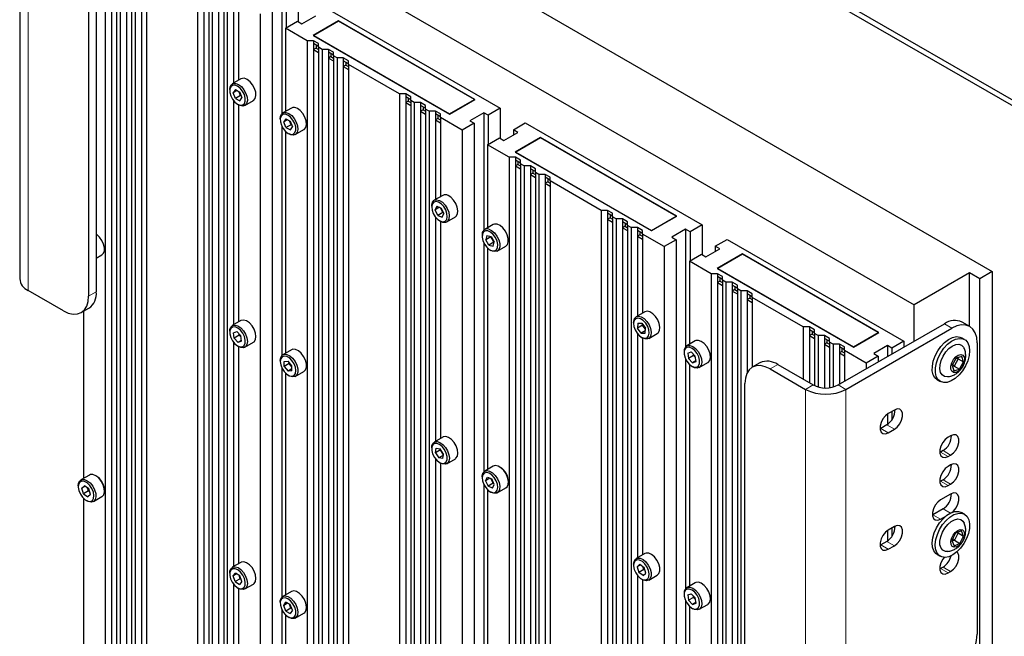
# Paper-space layout 'Blatt4' of a CAD drawing. Header units: millimetres. Extents: x 5 to 418, y 2 to 292.
# Tile 71 of 78: x 235 to 291, y 194 to 229. Entities that reach past the tile are written whole.
import ezdxf

# ---------------------------------------------------------------- set-up
doc = ezdxf.new("R2010")
doc.units = ezdxf.units.MM

psp = doc.layouts.new('Blatt4')

# ---------------------------------------------------------------- linework, layer by layer
at = {"color": 7, "linetype": 'Continuous', "lineweight": 25}
for p, q in [((239.78, 253.52), (293.803, 222.333)), ((240.063, 253.683), (294.086, 222.497)), ((243.74, 241.297), (289.844, 214.682)), ((240.487, 238.766), (285.459, 212.804)), ((240.147, 234.145), (240.147, 149.127)), ((235.352, 233.867), (235.352, 214.27)), ((240.502, 233.655), (240.502, 148.922)), ((240.784, 233.777), (240.784, 148.759)), ((240.982, 233.663), (240.982, 148.645)), ((241.336, 233.174), (241.336, 148.441)), ((241.619, 233.296), (241.619, 148.278)), ((241.816, 233.182), (241.816, 148.164)), ((242.453, 232.814), (242.453, 147.796)), ((242.17, 232.692), (242.17, 147.959)), ((245.31, 231.165), (245.31, 146.147)), ((245.664, 230.675), (245.664, 145.942)), ((245.947, 230.797), (245.947, 145.779)), ((246.144, 230.683), (246.144, 145.665)), ((246.499, 230.193), (246.499, 145.461)), ((246.781, 230.315), (246.781, 145.297)), ((246.979, 230.202), (246.979, 145.183)), ((250.033, 230.112), (250.033, 223.516)), ((250.953, 230.357), (250.953, 228.683)), ((239.215, 229.622), (239.215, 213.291)), ((239.639, 229.867), (239.639, 213.536)), ((247.333, 229.712), (247.333, 225.237)), ((247.616, 229.834), (247.616, 225.401)), ((249.503, 229.52), (249.503, 143.726)), ((250.281, 229.969), (250.281, 228.336)), ((252.367, 229.54), (262.266, 223.825)), ((248.831, 229.132), (248.831, 144.114)), ((251.165, 228.561), (251.943, 229.01)), ((250.246, 228.316), (250.917, 228.703)), ((250.917, 228.703), (251.165, 228.561)), ((253.215, 228.724), (251.801, 227.907)), ((253.215, 228.708), (251.829, 227.907)), ((260.852, 224.315), (253.215, 228.724)), ((253.215, 228.724), (253.215, 228.708)), ((260.824, 224.315), (253.215, 228.708)), ((251.461, 227.614), (250.246, 228.316)), ((250.246, 228.316), (250.246, 223.653)), ((251.801, 227.907), (259.438, 223.499)), ((251.829, 227.907), (259.438, 223.515)), ((251.829, 227.907), (251.829, 227.891)), ((251.815, 227.614), (251.461, 227.614)), ((251.461, 227.614), (251.461, 142.596)), ((252.098, 227.451), (251.815, 227.614)), ((251.815, 227.614), (251.815, 227.451)), ((252.098, 227.287), (251.815, 227.451)), ((251.815, 227.451), (251.815, 227.124)), ((251.957, 227.369), (251.957, 227.206)), ((252.098, 227.246), (252.098, 227.451)), ((251.957, 227.206), (251.815, 227.124)), ((251.815, 227.124), (251.815, 142.391)), ((251.815, 227.124), (252.098, 226.961)), ((251.957, 227.206), (252.098, 227.124)), ((252.296, 227.132), (252.098, 227.246)), ((252.098, 227.246), (252.098, 142.228)), ((252.65, 227.132), (252.296, 227.132)), ((252.296, 227.132), (252.296, 142.114)), ((252.933, 226.969), (252.65, 227.132)), ((252.65, 227.132), (252.65, 226.969)), ((252.933, 226.806), (252.65, 226.969)), ((252.65, 226.969), (252.65, 226.642)), ((252.791, 226.887), (252.791, 226.724)), ((252.933, 226.764), (252.933, 226.969)), ((253.13, 226.651), (252.933, 226.764)), ((252.933, 226.764), (252.933, 141.746)), ((252.791, 226.724), (252.65, 226.642)), ((252.65, 226.642), (252.65, 141.91)), ((252.65, 226.642), (252.933, 226.479)), ((252.791, 226.724), (252.933, 226.642)), ((253.484, 226.651), (253.13, 226.651)), ((253.13, 226.651), (253.13, 141.632)), ((253.767, 226.487), (253.484, 226.651)), ((253.484, 226.651), (253.484, 226.487)), ((253.767, 226.324), (253.484, 226.487)), ((253.484, 226.487), (253.484, 226.161)), ((253.626, 226.242), (253.484, 226.161)), ((253.626, 226.406), (253.626, 226.242)), ((253.626, 226.242), (253.767, 226.161)), ((253.767, 226.283), (253.767, 226.487)), ((256.624, 224.634), (253.767, 226.283)), ((253.767, 226.283), (253.767, 141.265)), ((253.484, 226.161), (253.484, 141.428)), ((253.484, 226.161), (253.767, 225.997)), ((247.746, 225.476), (247.265, 225.198)), ((247.12, 224.878), (247.12, 224.812)), ((247.436, 224.875), (247.314, 224.701)), ((247.526, 224.823), (247.314, 224.701)), ((247.436, 224.385), (247.314, 224.701)), ((247.436, 224.875), (247.681, 224.734)), ((247.719, 224.548), (247.436, 224.385)), ((247.719, 224.548), (247.637, 224.759)), ((247.681, 224.734), (247.804, 224.418)), ((247.719, 224.548), (247.743, 224.573)), ((247.763, 224.523), (247.719, 224.548)), ((256.978, 224.634), (256.624, 224.634)), ((256.624, 224.634), (256.624, 139.615)), ((257.261, 224.47), (256.978, 224.634)), ((256.978, 224.634), (256.978, 224.47)), ((247.333, 224.256), (247.333, 211.683)), ((247.436, 224.385), (247.681, 224.244)), ((247.558, 224.053), (247.615, 224.021)), ((247.616, 224.02), (247.616, 211.846)), ((247.681, 224.244), (247.804, 224.418)), ((247.965, 223.986), (248.446, 224.263)), ((257.261, 224.307), (256.978, 224.47)), ((256.978, 224.47), (256.978, 224.144)), ((257.119, 224.225), (256.978, 224.144)), ((256.978, 224.144), (256.978, 139.411)), ((256.978, 224.144), (257.261, 223.98)), ((257.119, 224.389), (257.119, 224.225)), ((257.119, 224.225), (257.261, 224.144)), ((257.261, 224.266), (257.261, 224.47)), ((257.458, 224.152), (257.261, 224.266)), ((257.261, 224.266), (257.261, 139.248)), ((257.812, 224.152), (257.458, 224.152)), ((257.458, 224.152), (257.458, 139.134)), ((258.095, 223.989), (257.812, 224.152)), ((257.812, 224.152), (257.812, 223.989)), ((258.095, 223.825), (257.812, 223.989)), ((257.812, 223.989), (257.812, 223.662)), ((258.095, 223.784), (258.095, 223.989)), ((259.438, 223.515), (260.824, 224.315)), ((259.438, 223.499), (260.852, 224.315)), ((260.824, 224.315), (260.824, 224.299)), ((250.574, 223.843), (250.094, 223.565)), ((257.954, 223.744), (257.812, 223.662)), ((257.812, 223.662), (257.812, 138.929)), ((257.812, 223.662), (258.095, 223.499)), ((257.954, 223.907), (257.954, 223.744)), ((257.954, 223.744), (258.095, 223.662)), ((258.292, 223.67), (258.095, 223.784)), ((258.095, 223.784), (258.095, 138.766)), ((258.647, 223.67), (258.292, 223.67)), ((258.292, 223.67), (258.292, 138.652)), ((258.929, 223.507), (258.647, 223.67)), ((258.647, 223.67), (258.647, 223.507)), ((258.929, 223.344), (258.647, 223.507)), ((258.647, 223.507), (258.647, 223.18)), ((258.788, 223.425), (258.788, 223.262)), ((258.929, 223.303), (258.929, 223.507)), ((259.438, 223.515), (259.438, 223.499)), ((261.347, 223.58), (260.569, 223.131)), ((261.595, 223.438), (261.347, 223.58)), ((261.347, 223.58), (261.347, 216.985)), ((262.266, 223.825), (261.595, 223.438)), ((261.595, 223.438), (261.595, 221.805)), ((262.266, 223.825), (262.266, 222.152)), ((249.949, 223.245), (249.949, 223.18)), ((250.258, 223.242), (250.142, 223.059)), ((250.361, 223.186), (250.142, 223.059)), ((250.271, 222.744), (250.142, 223.059)), ((250.258, 223.242), (250.503, 223.109)), ((250.554, 222.908), (250.271, 222.744)), ((250.554, 222.908), (250.463, 223.131)), ((250.503, 223.109), (250.632, 222.794)), ((250.554, 222.908), (250.576, 222.931)), ((250.594, 222.886), (250.554, 222.908)), ((258.788, 223.262), (258.647, 223.18)), ((258.647, 223.18), (258.647, 218.706)), ((258.647, 223.18), (258.929, 223.017)), ((258.788, 223.262), (258.929, 223.18)), ((258.929, 223.303), (258.929, 218.869)), ((260.145, 222.601), (258.929, 223.303)), ((260.817, 222.989), (260.145, 222.601)), ((260.569, 223.131), (260.817, 222.989)), ((260.817, 222.989), (260.817, 137.195)), ((263.009, 222.621), (263.681, 223.009)), ((263.681, 223.009), (273.58, 217.294)), ((250.033, 222.831), (250.033, 209.961)), ((250.246, 222.529), (250.246, 210.099)), ((250.271, 222.744), (250.516, 222.612)), ((250.387, 222.42), (250.443, 222.388)), ((250.516, 222.612), (250.632, 222.794)), ((250.794, 222.353), (251.274, 222.631)), ((260.145, 222.601), (260.145, 137.583)), ((262.479, 222.029), (263.256, 222.478)), ((263.256, 222.478), (263.009, 222.621)), ((263.009, 222.621), (263.009, 222.335)), ((261.559, 221.784), (262.231, 222.172)), ((262.775, 221.083), (261.559, 221.784)), ((261.559, 221.784), (261.559, 217.122)), ((262.231, 222.172), (262.479, 222.029)), ((264.529, 222.193), (263.115, 221.376)), ((264.529, 222.176), (263.143, 221.376)), ((272.166, 217.784), (264.529, 222.193)), ((264.529, 222.193), (264.529, 222.176)), ((272.138, 217.784), (264.529, 222.176)), ((263.115, 221.376), (270.752, 216.968)), ((263.143, 221.376), (270.752, 216.984)), ((263.143, 221.376), (263.143, 221.36)), ((263.129, 221.083), (262.775, 221.083)), ((262.775, 221.083), (262.775, 136.064)), ((263.412, 220.919), (263.129, 221.083)), ((263.129, 221.083), (263.129, 220.919)), ((263.412, 220.756), (263.129, 220.919)), ((263.129, 220.919), (263.129, 220.593)), ((263.27, 220.674), (263.129, 220.593)), ((263.27, 220.838), (263.27, 220.674)), ((263.27, 220.674), (263.412, 220.593)), ((263.412, 220.715), (263.412, 220.919)), ((263.609, 220.601), (263.412, 220.715)), ((263.412, 220.715), (263.412, 135.697)), ((263.129, 220.593), (263.129, 135.86)), ((263.129, 220.593), (263.412, 220.429)), ((263.963, 220.601), (263.609, 220.601)), ((263.609, 220.601), (263.609, 135.583)), ((264.246, 220.438), (263.963, 220.601)), ((263.963, 220.601), (263.963, 220.438)), ((264.246, 220.274), (263.963, 220.438)), ((263.963, 220.438), (263.963, 220.111)), ((264.105, 220.193), (263.963, 220.111)), ((263.963, 220.111), (263.963, 135.378)), ((263.963, 220.111), (264.246, 219.948)), ((264.105, 220.356), (264.105, 220.193)), ((264.105, 220.193), (264.246, 220.111)), ((264.246, 220.233), (264.246, 220.438)), ((264.444, 220.119), (264.246, 220.233)), ((264.246, 220.233), (264.246, 135.215)), ((264.798, 220.119), (264.444, 220.119)), ((264.444, 220.119), (264.444, 135.101)), ((265.081, 219.956), (264.798, 220.119)), ((264.798, 220.119), (264.798, 219.956)), ((265.081, 219.793), (264.798, 219.956)), ((264.798, 219.956), (264.798, 219.629)), ((264.939, 219.711), (264.798, 219.629)), ((264.798, 219.629), (264.798, 134.897)), ((264.798, 219.629), (265.081, 219.466)), ((264.939, 219.874), (264.939, 219.711)), ((264.939, 219.711), (265.081, 219.629)), ((265.081, 219.752), (265.081, 219.956)), ((267.937, 218.102), (265.081, 219.752)), ((265.081, 219.752), (265.081, 134.733)), ((259.06, 218.945), (258.579, 218.667)), ((258.434, 218.347), (258.434, 218.281)), ((258.725, 218.339), (258.629, 218.135)), ((258.872, 218.275), (258.629, 218.135)), ((258.776, 217.823), (258.629, 218.135)), ((258.725, 218.339), (258.968, 218.233)), ((259.059, 217.987), (258.776, 217.823)), ((259.059, 217.987), (258.936, 218.247)), ((258.968, 218.233), (259.115, 217.922)), ((259.019, 217.717), (259.115, 217.922)), ((259.059, 217.987), (259.075, 218.007)), ((259.091, 217.973), (259.059, 217.987)), ((268.292, 218.102), (267.937, 218.102)), ((267.937, 218.102), (267.937, 133.084)), ((268.574, 217.939), (268.292, 218.102)), ((268.292, 218.102), (268.292, 217.939)), ((268.574, 217.776), (268.292, 217.939)), ((268.292, 217.939), (268.292, 217.612)), ((268.574, 217.735), (268.574, 217.939)), ((258.647, 217.724), (258.647, 205.152)), ((258.776, 217.823), (259.019, 217.717)), ((258.872, 217.522), (258.929, 217.489)), ((258.929, 217.489), (258.929, 205.315)), ((259.279, 217.455), (259.76, 217.732)), ((268.433, 217.694), (268.292, 217.612)), ((268.292, 217.612), (268.292, 132.88)), ((268.292, 217.612), (268.574, 217.449)), ((268.433, 217.857), (268.433, 217.694)), ((268.433, 217.694), (268.574, 217.612)), ((268.772, 217.621), (268.574, 217.735)), ((268.574, 217.735), (268.574, 132.716)), ((269.126, 217.621), (268.772, 217.621)), ((268.772, 217.621), (268.772, 132.602)), ((269.409, 217.457), (269.126, 217.621)), ((269.126, 217.621), (269.126, 217.457)), ((269.409, 217.294), (269.126, 217.457)), ((269.126, 217.457), (269.126, 217.131)), ((269.267, 217.376), (269.267, 217.212)), ((269.409, 217.253), (269.409, 217.457)), ((270.752, 216.984), (272.138, 217.784)), ((270.752, 216.968), (272.166, 217.784)), ((272.138, 217.784), (272.138, 217.768)), ((261.888, 217.312), (261.407, 217.034)), ((269.267, 217.212), (269.126, 217.131)), ((269.126, 217.131), (269.126, 132.398)), ((269.126, 217.131), (269.409, 216.967)), ((269.267, 217.212), (269.409, 217.131)), ((269.606, 217.139), (269.409, 217.253)), ((269.409, 217.253), (269.409, 132.235)), ((269.96, 217.139), (269.606, 217.139)), ((269.606, 217.139), (269.606, 132.121)), ((270.243, 216.976), (269.96, 217.139)), ((269.96, 217.139), (269.96, 216.976)), ((270.243, 216.812), (269.96, 216.976)), ((269.96, 216.976), (269.96, 216.649)), ((270.102, 216.894), (270.102, 216.731)), ((270.243, 216.771), (270.243, 216.976)), ((270.752, 216.984), (270.752, 216.968)), ((272.661, 217.049), (271.883, 216.6)), ((272.908, 216.906), (272.661, 217.049)), ((272.661, 217.049), (272.661, 210.453)), ((273.58, 217.294), (272.908, 216.906)), ((272.908, 216.906), (272.908, 215.274)), ((273.58, 217.294), (273.58, 215.62)), ((261.262, 216.714), (261.262, 216.648)), ((261.347, 216.3), (261.347, 203.43)), ((261.527, 216.695), (261.464, 216.457)), ((261.747, 216.621), (261.464, 216.457)), ((261.638, 216.158), (261.464, 216.457)), ((261.527, 216.695), (261.763, 216.633)), ((261.921, 216.321), (261.638, 216.158)), ((261.747, 216.621), (261.751, 216.636)), ((261.747, 216.621), (261.77, 216.621)), ((261.921, 216.321), (261.747, 216.621)), ((261.763, 216.633), (261.937, 216.333)), ((261.875, 216.096), (261.937, 216.333)), ((261.921, 216.321), (261.933, 216.34)), ((261.933, 216.318), (261.921, 216.321)), ((270.102, 216.731), (269.96, 216.649)), ((269.96, 216.649), (269.96, 212.175)), ((269.96, 216.649), (270.243, 216.486)), ((270.102, 216.731), (270.243, 216.649)), ((270.243, 216.771), (270.243, 212.338)), ((271.459, 216.07), (270.243, 216.771)), ((272.131, 216.457), (271.459, 216.07)), ((271.883, 216.6), (272.131, 216.457)), ((272.131, 216.457), (272.131, 130.663)), ((274.323, 216.09), (274.994, 216.478)), ((274.994, 216.478), (284.894, 210.763)), ((261.559, 215.998), (261.559, 203.567)), ((261.638, 216.158), (261.875, 216.096)), ((261.701, 215.889), (261.757, 215.856)), ((262.107, 215.822), (262.588, 216.099)), ((271.459, 216.07), (271.459, 131.051)), ((273.792, 215.498), (274.57, 215.947)), ((274.57, 215.947), (274.323, 216.09)), ((274.323, 216.09), (274.323, 215.804)), ((239.639, 215.422), (239.961, 215.607)), ((272.873, 215.253), (273.545, 215.641)), ((274.089, 214.551), (272.873, 215.253)), ((272.873, 215.253), (272.873, 210.591)), ((273.545, 215.641), (273.792, 215.498)), ((275.843, 215.661), (274.429, 214.845)), ((275.843, 215.645), (274.457, 214.845)), ((283.48, 211.253), (275.843, 215.661)), ((275.843, 215.661), (275.843, 215.645)), ((283.451, 211.253), (275.843, 215.645)), ((274.429, 214.845), (282.065, 210.436)), ((274.457, 214.845), (282.065, 210.453)), ((274.457, 214.845), (274.457, 214.829)), ((288.571, 214.6), (285.459, 212.804)), ((289.136, 214.274), (288.571, 214.6)), ((288.571, 211.602), (288.571, 214.6)), ((289.844, 214.682), (289.136, 214.274)), ((289.844, 214.682), (289.844, 119.147)), ((274.443, 214.551), (274.089, 214.551)), ((274.089, 214.551), (274.089, 129.533)), ((274.726, 214.388), (274.443, 214.551)), ((274.443, 214.551), (274.443, 214.388)), ((274.726, 214.225), (274.443, 214.388)), ((274.443, 214.388), (274.443, 214.061)), ((274.584, 214.143), (274.443, 214.061)), ((274.443, 214.061), (274.443, 129.329)), ((274.443, 214.061), (274.726, 213.898)), ((274.584, 214.306), (274.584, 214.143)), ((274.584, 214.143), (274.726, 214.061)), ((274.726, 214.184), (274.726, 214.388)), ((274.923, 214.07), (274.726, 214.184)), ((274.726, 214.184), (274.726, 129.165)), ((275.277, 214.07), (274.923, 214.07)), ((274.923, 214.07), (274.923, 129.051)), ((275.56, 213.906), (275.277, 214.07)), ((275.277, 214.07), (275.277, 213.906)), ((289.136, 118.739), (289.136, 214.274)), ((237.8, 212.474), (235.821, 213.617)), ((275.56, 213.743), (275.277, 213.906)), ((275.277, 213.906), (275.277, 213.58)), ((275.419, 213.661), (275.277, 213.58)), ((275.277, 213.58), (275.277, 128.847)), ((275.277, 213.58), (275.56, 213.416)), ((275.419, 213.825), (275.419, 213.661)), ((275.419, 213.661), (275.56, 213.58)), ((275.56, 213.702), (275.56, 213.906)), ((275.757, 213.588), (275.56, 213.702)), ((275.56, 213.702), (275.56, 128.684)), ((276.112, 213.588), (275.757, 213.588)), ((275.757, 213.588), (275.757, 128.57)), ((276.394, 213.425), (276.112, 213.588)), ((276.112, 213.588), (276.112, 213.425)), ((276.394, 213.261), (276.112, 213.425)), ((276.112, 213.425), (276.112, 213.098)), ((276.253, 213.18), (276.112, 213.098)), ((276.112, 213.098), (276.112, 208.999)), ((276.112, 213.098), (276.394, 212.935)), ((276.253, 213.343), (276.253, 213.18)), ((276.253, 213.18), (276.394, 213.098)), ((276.394, 213.22), (276.394, 213.425)), ((279.251, 211.571), (276.394, 213.22)), ((276.394, 213.22), (276.394, 209.308)), ((238.8, 212.375), (239.225, 212.62)), ((238.932, 212.451), (238.932, 203.075)), ((270.373, 212.413), (269.893, 212.136)), ((270.504, 212.446), (270.373, 212.413)), ((285.459, 210.763), (285.459, 212.804)), ((247.746, 211.921), (247.265, 211.644)), ((288.581, 211.597), (288.156, 211.842)), ((247.12, 211.323), (247.12, 211.258)), ((247.33, 211.238), (247.52, 211.307)), ((247.749, 211.074), (247.52, 211.307)), ((269.748, 211.815), (269.748, 211.75)), ((269.982, 211.771), (269.966, 211.498)), ((270.249, 211.661), (269.966, 211.498)), ((270.17, 211.224), (269.966, 211.498)), ((269.982, 211.771), (270.202, 211.77)), ((270.397, 211.355), (270.17, 211.224)), ((270.202, 211.77), (270.406, 211.496)), ((270.249, 211.661), (270.252, 211.703)), ((270.249, 211.661), (270.278, 211.667)), ((270.403, 211.454), (270.249, 211.661)), ((270.39, 211.222), (270.406, 211.496)), ((279.605, 211.571), (279.251, 211.571)), ((279.251, 211.571), (279.251, 208.632)), ((279.888, 211.408), (279.605, 211.571)), ((279.605, 211.571), (279.605, 211.408)), ((279.888, 211.245), (279.605, 211.408)), ((279.605, 211.408), (279.605, 211.081)), ((279.747, 211.326), (279.747, 211.163)), ((279.888, 211.203), (279.888, 211.408)), ((281.217, 208.314), (287.157, 211.743)), ((281.641, 208.069), (287.581, 211.498)), ((247.369, 210.936), (247.33, 211.238)), ((247.651, 211.099), (247.369, 210.936)), ((247.369, 210.936), (247.597, 210.703)), ((247.783, 210.81), (247.597, 210.703)), ((247.787, 210.772), (247.597, 210.703)), ((247.651, 211.099), (247.641, 211.184)), ((247.701, 211.122), (247.651, 211.099)), ((247.759, 210.989), (247.651, 211.099)), ((247.787, 210.772), (247.749, 211.074)), ((269.96, 211.193), (269.96, 198.62)), ((270.17, 211.224), (270.39, 211.222)), ((270.186, 210.991), (270.242, 210.958)), ((270.243, 210.958), (270.243, 198.784)), ((270.593, 210.923), (271.073, 211.201)), ((273.202, 210.781), (272.721, 210.503)), ((273.238, 210.798), (273.202, 210.781)), ((279.747, 211.163), (279.605, 211.081)), ((279.605, 211.081), (279.605, 208.428)), ((279.605, 211.081), (279.888, 210.918)), ((279.747, 211.163), (279.888, 211.081)), ((280.085, 211.089), (279.888, 211.203)), ((279.888, 211.203), (279.888, 208.27)), ((280.44, 211.089), (280.085, 211.089)), ((280.085, 211.089), (280.085, 208.199)), ((280.722, 210.926), (280.44, 211.089)), ((280.44, 211.089), (280.44, 210.926)), ((280.722, 210.763), (280.44, 210.926)), ((280.44, 210.926), (280.44, 210.6)), ((280.581, 210.844), (280.581, 210.681)), ((280.722, 210.722), (280.722, 210.926)), ((282.065, 210.453), (283.451, 211.253)), ((282.065, 210.436), (283.48, 211.253)), ((283.451, 211.253), (283.451, 211.236)), ((284.894, 210.763), (284.222, 210.375)), ((284.894, 210.763), (284.894, 210.436)), ((288.289, 210.863), (288.119, 210.961)), ((247.333, 210.701), (247.333, 198.128)), ((247.558, 210.499), (247.615, 210.466)), ((247.616, 210.466), (247.616, 198.292)), ((247.965, 210.431), (248.446, 210.709)), ((250.574, 210.288), (250.094, 210.011)), ((272.576, 210.182), (272.576, 210.117)), ((280.581, 210.681), (280.44, 210.6)), ((280.44, 210.6), (280.44, 208.146)), ((280.44, 210.6), (280.722, 210.436)), ((280.581, 210.681), (280.722, 210.6)), ((280.92, 210.608), (280.722, 210.722)), ((280.722, 210.722), (280.722, 208.158)), ((281.274, 210.608), (280.92, 210.608)), ((280.92, 210.608), (280.92, 208.195)), ((281.557, 210.444), (281.274, 210.608)), ((281.274, 210.608), (281.274, 210.444)), ((281.557, 210.281), (281.274, 210.444)), ((281.274, 210.444), (281.274, 210.118)), ((281.415, 210.199), (281.274, 210.118)), ((281.415, 210.363), (281.415, 210.199)), ((281.415, 210.199), (281.557, 210.118)), ((281.557, 210.24), (281.557, 210.444)), ((281.557, 210.24), (281.557, 208.51)), ((282.772, 209.538), (281.557, 210.24)), ((282.065, 210.453), (282.065, 210.436)), ((283.975, 210.518), (283.197, 210.069)), ((284.222, 210.375), (283.975, 210.518)), ((283.975, 210.518), (283.975, 209.906)), ((284.222, 210.375), (284.222, 210.049)), ((288.995, 210.681), (288.995, 194.35)), ((249.949, 209.69), (249.949, 209.625)), ((250.175, 209.636), (250.387, 209.655)), ((250.175, 209.353), (250.175, 209.636)), ((250.599, 209.391), (250.387, 209.655)), ((272.661, 209.769), (272.661, 196.899)), ((272.785, 210.096), (272.975, 210.166)), ((272.785, 210.096), (272.825, 209.794)), ((273.108, 209.958), (272.825, 209.794)), ((273.054, 209.562), (272.825, 209.794)), ((272.975, 210.166), (273.204, 209.934)), ((273.239, 209.669), (273.054, 209.562)), ((273.054, 209.562), (273.244, 209.632)), ((273.108, 209.958), (273.097, 210.043)), ((273.108, 209.958), (273.158, 209.98)), ((273.215, 209.849), (273.108, 209.958)), ((273.244, 209.632), (273.204, 209.934)), ((281.274, 210.118), (281.274, 208.347)), ((281.274, 210.118), (281.557, 209.955)), ((283.444, 209.926), (282.772, 209.538)), ((283.197, 210.069), (283.444, 209.926)), ((283.444, 209.926), (283.444, 209.6)), ((287.815, 209.824), (287.589, 209.421)), ((287.929, 209.776), (287.703, 209.373)), ((287.929, 209.776), (287.797, 209.791)), ((288.133, 209.916), (287.815, 209.824)), ((287.907, 209.85), (287.929, 209.776)), ((287.929, 209.776), (288.223, 209.606)), ((288.223, 209.606), (288.133, 209.916)), ((250.033, 209.277), (250.033, 196.407)), ((250.458, 209.516), (250.175, 209.353)), ((250.175, 209.353), (250.387, 209.089)), ((250.599, 209.212), (250.387, 209.089)), ((250.599, 209.108), (250.387, 209.089)), ((250.458, 209.516), (250.458, 209.567)), ((250.491, 209.525), (250.458, 209.516)), ((250.599, 209.34), (250.458, 209.516)), ((250.599, 209.108), (250.599, 209.391)), ((250.794, 208.798), (251.274, 209.076)), ((272.873, 209.467), (272.873, 197.036)), ((273.014, 209.358), (273.071, 209.325)), ((273.421, 209.29), (273.902, 209.568)), ((276.823, 209.556), (276.399, 209.311)), ((277.398, 209.212), (279.378, 208.069)), ((277.823, 209.457), (279.803, 208.314)), ((282.772, 209.538), (282.772, 209.212)), ((287.589, 209.421), (287.68, 209.111)), ((287.703, 209.373), (287.611, 209.347)), ((287.703, 209.373), (287.621, 209.477)), ((287.68, 209.111), (287.997, 209.204)), ((287.703, 209.373), (287.997, 209.204)), ((287.997, 209.204), (288.223, 209.606)), ((250.246, 208.974), (250.246, 196.544)), ((250.387, 208.866), (250.443, 208.833)), ((286.759, 208.605), (286.929, 208.507)), ((275.984, 192.064), (275.984, 208.395)), ((284.356, 206.909), (284.017, 206.713)), ((283.975, 206.686), (283.975, 206.103)), ((284.222, 206.831), (284.222, 206.36)), ((283.593, 205.88), (283.552, 205.859)), ((283.932, 206.076), (283.593, 205.88)), ((284.017, 205.635), (284.356, 205.831)), ((259.06, 205.39), (258.579, 205.112)), ((287.51, 205.463), (287.369, 205.382)), ((258.434, 204.792), (258.434, 204.727)), ((258.641, 204.514), (258.687, 204.766)), ((258.924, 204.678), (258.641, 204.514)), ((258.687, 204.766), (258.918, 204.725)), ((259.104, 204.433), (258.918, 204.725)), ((258.924, 204.678), (258.929, 204.708)), ((258.947, 204.68), (258.924, 204.678)), ((259.098, 204.403), (258.924, 204.678)), ((258.641, 204.514), (258.826, 204.222)), ((258.647, 204.17), (258.647, 191.597)), ((259.093, 204.377), (258.826, 204.222)), ((259.058, 204.182), (258.826, 204.222)), ((259.058, 204.182), (259.104, 204.433)), ((259.279, 203.9), (259.76, 204.178)), ((286.944, 204.549), (286.904, 204.527)), ((287.086, 204.631), (286.944, 204.549)), ((287.369, 204.304), (287.51, 204.386)), ((258.872, 203.967), (258.929, 203.935)), ((258.929, 203.934), (258.929, 191.76)), ((261.888, 203.757), (261.407, 203.48)), ((287.51, 203.83), (287.369, 203.749)), ((239.261, 203.265), (238.78, 202.988)), ((261.262, 203.159), (261.262, 203.094)), ((261.457, 202.948), (261.554, 203.152)), ((261.699, 203.088), (261.457, 202.948)), ((261.554, 203.152), (261.798, 203.045)), ((261.887, 202.8), (261.765, 203.059)), ((261.944, 202.733), (261.798, 203.045)), ((238.635, 202.667), (238.635, 202.602)), ((238.83, 202.525), (238.979, 202.664)), ((239.02, 202.635), (238.83, 202.525)), ((238.925, 202.21), (238.83, 202.525)), ((239.222, 202.488), (238.979, 202.664)), ((239.207, 202.373), (239.16, 202.533)), ((239.316, 202.172), (239.222, 202.488)), ((261.347, 202.746), (261.347, 189.876)), ((261.457, 202.948), (261.604, 202.637)), ((261.887, 202.8), (261.604, 202.637)), ((261.847, 202.529), (261.604, 202.637)), ((261.847, 202.529), (261.944, 202.733)), ((261.887, 202.8), (261.903, 202.821)), ((261.919, 202.786), (261.887, 202.8)), ((262.107, 202.267), (262.588, 202.545)), ((286.944, 202.916), (286.904, 202.894)), ((287.086, 202.997), (286.944, 202.916)), ((287.369, 202.671), (287.51, 202.753)), ((239.207, 202.373), (238.925, 202.21)), ((238.925, 202.21), (239.167, 202.033)), ((238.932, 201.951), (238.932, 189.521)), ((239.316, 202.172), (239.167, 202.033)), ((239.247, 202.404), (239.207, 202.373)), ((239.27, 202.328), (239.207, 202.373)), ((239.48, 201.775), (239.961, 202.053)), ((261.559, 202.443), (261.559, 190.013)), ((261.701, 202.335), (261.757, 202.302)), ((287.51, 202.197), (286.944, 201.871)), ((239.073, 201.842), (239.13, 201.81)), ((287.086, 201.364), (286.52, 201.038)), ((286.52, 201.038), (286.48, 201.016)), ((286.944, 200.793), (287.275, 200.984)), ((288.289, 201.064), (288.119, 201.162)), ((284.356, 200.377), (284.017, 200.181)), ((284.222, 200.299), (284.222, 199.828)), ((283.975, 200.154), (283.975, 199.571)), ((287.787, 199.997), (287.583, 199.585)), ((287.731, 199.603), (287.641, 199.703)), ((287.935, 200.015), (287.731, 199.603)), ((288.11, 200.128), (287.787, 199.997)), ((287.935, 200.015), (287.844, 200.02)), ((287.92, 200.051), (287.935, 200.015)), ((287.935, 200.015), (288.229, 199.845)), ((288.026, 199.433), (288.229, 199.845)), ((288.229, 199.845), (288.11, 200.128)), ((283.593, 199.348), (283.552, 199.326)), ((283.932, 199.544), (283.593, 199.348)), ((284.017, 199.103), (284.356, 199.299)), ((287.583, 199.585), (287.703, 199.303)), ((287.731, 199.603), (287.598, 199.549)), ((287.703, 199.303), (288.026, 199.433)), ((287.731, 199.603), (288.026, 199.433)), ((270.373, 198.859), (269.893, 198.581)), ((286.759, 198.807), (286.929, 198.709)), ((247.746, 198.367), (247.265, 198.089)), ((269.748, 198.261), (269.748, 198.195)), ((269.943, 198.117), (270.09, 198.258)), ((270.134, 198.227), (269.943, 198.117)), ((269.943, 198.117), (270.039, 197.801)), ((270.09, 198.258), (270.333, 198.084)), ((270.322, 197.964), (270.272, 198.127)), ((270.429, 197.768), (270.333, 198.084)), ((287.086, 198.098), (286.944, 198.017)), ((247.12, 197.769), (247.12, 197.703)), ((247.314, 197.605), (247.446, 197.766)), ((247.517, 197.722), (247.314, 197.605)), ((247.426, 197.288), (247.314, 197.605)), ((247.691, 197.612), (247.446, 197.766)), ((247.709, 197.452), (247.641, 197.643)), ((247.803, 197.296), (247.691, 197.612)), ((269.96, 197.639), (269.96, 185.066)), ((270.322, 197.964), (270.039, 197.801)), ((270.282, 197.627), (270.039, 197.801)), ((270.282, 197.627), (270.429, 197.768)), ((270.322, 197.964), (270.36, 197.994)), ((270.383, 197.921), (270.322, 197.964)), ((270.593, 197.369), (271.073, 197.646)), ((286.944, 198.017), (286.904, 197.995)), ((287.369, 197.772), (287.51, 197.853)), ((247.333, 197.146), (247.333, 184.574)), ((247.709, 197.452), (247.426, 197.288)), ((247.426, 197.288), (247.671, 197.134)), ((247.558, 196.944), (247.615, 196.911)), ((247.803, 197.296), (247.671, 197.134)), ((247.738, 197.478), (247.709, 197.452)), ((247.759, 197.42), (247.709, 197.452)), ((247.965, 196.877), (248.446, 197.154)), ((270.186, 197.436), (270.242, 197.403)), ((270.243, 197.403), (270.243, 185.229)), ((273.202, 197.226), (272.721, 196.948)), ((273.238, 197.243), (273.202, 197.226)), ((247.616, 196.911), (247.616, 184.737)), ((250.574, 196.734), (250.094, 196.456)), ((272.576, 196.628), (272.576, 196.563)), ((272.785, 196.542), (272.975, 196.612)), ((272.785, 196.542), (272.825, 196.24)), ((273.108, 196.403), (272.825, 196.24)), ((272.975, 196.612), (273.204, 196.379)), ((273.108, 196.403), (273.097, 196.488)), ((273.108, 196.403), (273.158, 196.426)), ((273.215, 196.294), (273.108, 196.403)), ((249.949, 196.136), (249.949, 196.071)), ((250.142, 195.954), (250.261, 196.133)), ((250.358, 196.079), (250.142, 195.954)), ((250.268, 195.639), (250.142, 195.954)), ((250.506, 195.996), (250.261, 196.133)), ((250.551, 195.802), (250.464, 196.019)), ((250.632, 195.681), (250.506, 195.996)), ((272.661, 196.214), (272.661, 183.344)), ((273.054, 196.007), (272.825, 196.24)), ((272.873, 195.912), (272.873, 183.482)), ((273.239, 196.114), (273.054, 196.007)), ((273.054, 196.007), (273.244, 196.077)), ((273.244, 196.077), (273.204, 196.379)), ((273.421, 195.736), (273.902, 196.013)), ((250.033, 195.722), (250.033, 182.852)), ((250.246, 195.42), (250.246, 182.989)), ((250.551, 195.802), (250.268, 195.639)), ((250.268, 195.639), (250.513, 195.502)), ((250.387, 195.311), (250.443, 195.279)), ((250.632, 195.681), (250.513, 195.502)), ((250.574, 195.826), (250.551, 195.802)), ((250.593, 195.779), (250.551, 195.802)), ((250.794, 195.244), (251.274, 195.521)), ((273.014, 195.803), (273.071, 195.771))]:
    psp.add_line(p, q, dxfattribs=at)
at = {"color": 7, "linetype": 'Continuous', "lineweight": 18}
for p, q in [((235.821, 213.617), (235.821, 233.214)), ((239.215, 213.291), (239.639, 213.536)), ((287.581, 211.498), (287.157, 211.743)), ((277.823, 209.457), (277.398, 209.212)), ((279.803, 208.314), (279.378, 208.069)), ((279.378, 208.069), (279.378, 188.472)), ((281.217, 208.314), (281.641, 208.069)), ((281.641, 208.069), (281.641, 188.472)), ((284.017, 205.635), (283.593, 205.88)), ((284.356, 205.831), (283.932, 206.076)), ((287.369, 204.304), (286.944, 204.549)), ((287.51, 204.386), (287.086, 204.631)), ((287.369, 202.671), (286.944, 202.916)), ((287.51, 202.753), (287.086, 202.997)), ((287.498, 201.127), (287.086, 201.364)), ((286.944, 200.793), (286.52, 201.038)), ((284.017, 199.103), (283.593, 199.348)), ((284.356, 199.299), (283.932, 199.544)), ((287.51, 197.853), (287.086, 198.098)), ((287.369, 197.772), (286.944, 198.017))]:
    psp.add_line(p, q, dxfattribs=at)
at = {"color": 7, "linetype": 'Continuous', "lineweight": 25, "flags": 128}
for points in [[(247.12, 224.878), (247.135, 225.009), (247.201, 225.144), (247.311, 225.219), (247.454, 225.225), (247.615, 225.164)], [(247.559, 225.066), (247.409, 225.122), (247.277, 225.11), (247.179, 225.032), (247.127, 224.897), (247.127, 224.721), (247.179, 224.525), (247.277, 224.334), (247.409, 224.17), (247.559, 224.053), (247.709, 223.997), (247.84, 224.009), (247.938, 224.087), (247.99, 224.222), (247.99, 224.398), (247.938, 224.593), (247.84, 224.785), (247.709, 224.949), (247.559, 225.066)], [(247.615, 225.164), (247.776, 225.04), (247.919, 224.868), (248.03, 224.665), (248.095, 224.455), (248.108, 224.26), (248.068, 224.101), (247.979, 223.995), (247.851, 223.953), (247.697, 223.981), (247.615, 224.021)], [(248.446, 224.263), (248.46, 224.272), (248.549, 224.378), (248.589, 224.538), (248.576, 224.733), (248.51, 224.943), (248.4, 225.145), (248.257, 225.317), (248.096, 225.441)], [(249.949, 223.245), (249.96, 223.362), (250.021, 223.501), (250.128, 223.582), (250.269, 223.595), (250.429, 223.539)], [(250.374, 223.44), (250.225, 223.491), (250.095, 223.473), (250.001, 223.389), (249.953, 223.25), (249.958, 223.071), (250.014, 222.875), (250.116, 222.686), (250.25, 222.525), (250.4, 222.413), (250.549, 222.363), (250.679, 222.38), (250.773, 222.464), (250.821, 222.603), (250.816, 222.782), (250.76, 222.978), (250.658, 223.167), (250.524, 223.328), (250.374, 223.44)], [(250.429, 223.539), (250.59, 223.421), (250.736, 223.252), (250.85, 223.052), (250.919, 222.842), (250.938, 222.644), (250.903, 222.481), (250.818, 222.369), (250.692, 222.321), (250.54, 222.343), (250.443, 222.388)], [(251.274, 222.631), (251.299, 222.647), (251.384, 222.758), (251.419, 222.922), (251.4, 223.119), (251.33, 223.329), (251.216, 223.53), (251.071, 223.698), (250.909, 223.817)], [(258.434, 218.347), (258.438, 218.417), (258.485, 218.57), (258.58, 218.668), (258.713, 218.7), (258.869, 218.663)], [(258.82, 218.561), (258.674, 218.594), (258.552, 218.559), (258.469, 218.46), (258.435, 218.308), (258.453, 218.123), (258.522, 217.927), (258.633, 217.742), (258.773, 217.592), (258.925, 217.495), (259.071, 217.462), (259.192, 217.497), (259.276, 217.597), (259.31, 217.748), (259.292, 217.933), (259.223, 218.13), (259.112, 218.314), (258.972, 218.464), (258.82, 218.561)], [(258.869, 218.663), (259.032, 218.56), (259.184, 218.404), (259.308, 218.21), (259.391, 218), (259.423, 217.797), (259.403, 217.622), (259.331, 217.495), (259.215, 217.429), (259.068, 217.432), (258.929, 217.489)], [(259.76, 217.732), (259.811, 217.773), (259.884, 217.9), (259.904, 218.074), (259.871, 218.278), (259.789, 218.488), (259.665, 218.681), (259.513, 218.838), (259.35, 218.94)], [(261.585, 216.95), (261.448, 216.955), (261.34, 216.892), (261.277, 216.769), (261.264, 216.601), (261.304, 216.408), (261.392, 216.214), (261.517, 216.041), (261.664, 215.912), (261.816, 215.84), (261.954, 215.836), (262.061, 215.899), (262.125, 216.022), (262.137, 216.19), (262.097, 216.382), (262.009, 216.577), (261.884, 216.749), (261.737, 216.879), (261.585, 216.95)], [(261.627, 217.055), (261.789, 216.98), (261.948, 216.846), (262.086, 216.666), (262.188, 216.46), (262.244, 216.251), (262.247, 216.062), (262.197, 215.911), (262.099, 215.817), (261.964, 215.789), (261.807, 215.831), (261.757, 215.856)], [(262.108, 217.332), (261.96, 217.339), (261.888, 217.312)], [(262.588, 216.099), (262.678, 216.189), (262.728, 216.339), (262.725, 216.529), (262.669, 216.738), (262.567, 216.943), (262.429, 217.123), (262.27, 217.258), (262.108, 217.332)], [(239.961, 215.607), (240.036, 215.676), (240.095, 215.817), (240.102, 216.001), (240.055, 216.208), (239.96, 216.416), (239.828, 216.602), (239.672, 216.746), (239.639, 216.768)], [(237.8, 212.474), (238.076, 212.346), (238.342, 212.286), (238.586, 212.296), (238.8, 212.375), (238.976, 212.521), (239.107, 212.728), (239.188, 212.988), (239.215, 213.291)], [(271.073, 211.201), (271.128, 211.244), (271.198, 211.372), (271.218, 211.548), (271.184, 211.752), (271.1, 211.962), (270.975, 212.155), (270.823, 212.31), (270.66, 212.411), (270.504, 212.446)], [(248.446, 210.709), (248.485, 210.737), (248.563, 210.857), (248.591, 211.026), (248.565, 211.227), (248.488, 211.437), (248.369, 211.634), (248.22, 211.797), (248.058, 211.907), (247.9, 211.953), (247.763, 211.93), (247.746, 211.921)], [(269.748, 211.815), (269.751, 211.881), (269.797, 212.035), (269.891, 212.135), (270.023, 212.169)], [(269.991, 212.063), (269.869, 212.029), (269.784, 211.932), (269.748, 211.782), (269.765, 211.597), (269.833, 211.401), (269.943, 211.216), (270.082, 211.065), (270.234, 210.966), (270.38, 210.931), (270.503, 210.964), (270.588, 211.062), (270.623, 211.212), (270.607, 211.396), (270.539, 211.593), (270.429, 211.778), (270.29, 211.929), (270.138, 212.028), (269.991, 212.063)], [(270.023, 212.169), (270.179, 212.133), (270.342, 212.032), (270.494, 211.877), (270.619, 211.684), (270.703, 211.474), (270.737, 211.271), (270.718, 211.095), (270.647, 210.966), (270.532, 210.899), (270.386, 210.9), (270.242, 210.958)], [(247.12, 211.323), (247.127, 211.416), (247.181, 211.563), (247.282, 211.653), (247.419, 211.676), (247.577, 211.629), (247.739, 211.519), (247.888, 211.356), (248.008, 211.159), (248.084, 210.949), (248.11, 210.748), (248.082, 210.579), (248.004, 210.459), (247.883, 210.402), (247.734, 210.414), (247.615, 210.466)], [(247.126, 211.174), (247.176, 210.979), (247.272, 210.788), (247.402, 210.622), (247.552, 210.502), (247.702, 210.444), (247.835, 210.452), (247.935, 210.528), (247.989, 210.661), (247.991, 210.835), (247.942, 211.03), (247.845, 211.222), (247.715, 211.388), (247.565, 211.507), (247.415, 211.566), (247.282, 211.557), (247.182, 211.482), (247.128, 211.349), (247.126, 211.174)], [(288.995, 210.681), (288.968, 210.984), (288.887, 211.244), (288.757, 211.451), (288.581, 211.597), (288.367, 211.676), (288.122, 211.686), (287.857, 211.626), (287.581, 211.498)], [(273.902, 209.568), (273.924, 209.583), (274.01, 209.693), (274.046, 209.856), (274.028, 210.053), (273.959, 210.263), (273.846, 210.464), (273.701, 210.633), (273.54, 210.753), (273.38, 210.81), (273.238, 210.798)], [(287.342, 210.598), (287.563, 210.767), (287.785, 210.878), (287.999, 210.925), (288.191, 210.905), (288.352, 210.819), (288.473, 210.672), (288.547, 210.472), (288.571, 210.229), (288.543, 209.957), (288.464, 209.671), (288.34, 209.385), (288.176, 209.115), (287.981, 208.876), (287.767, 208.681), (287.544, 208.539), (287.324, 208.46), (287.12, 208.446), (286.942, 208.5), (286.801, 208.617), (286.702, 208.792), (286.653, 209.015), (286.655, 209.274), (286.709, 209.555), (286.811, 209.843), (286.956, 210.123), (287.136, 210.379), (287.342, 210.598)], [(287.173, 210.696), (287.393, 210.865), (287.616, 210.976), (287.829, 211.023), (288.021, 211.003), (288.119, 210.961)], [(251.274, 209.076), (251.36, 209.159), (251.413, 209.306), (251.413, 209.494), (251.36, 209.703), (251.26, 209.909), (251.123, 210.091), (250.965, 210.228), (250.803, 210.306), (250.654, 210.317), (250.574, 210.288)], [(272.737, 210.416), (272.637, 210.34), (272.584, 210.207), (272.582, 210.032), (272.632, 209.837), (272.729, 209.645), (272.86, 209.48), (273.009, 209.361), (273.159, 209.303), (273.292, 209.312), (273.391, 209.388), (273.445, 209.521), (273.447, 209.696), (273.397, 209.891), (273.3, 210.083), (273.169, 210.248), (273.02, 210.367), (272.869, 210.426), (272.737, 210.416)], [(272.757, 210.52), (272.899, 210.532), (273.059, 210.475), (273.22, 210.356), (273.365, 210.186), (273.479, 209.986), (273.548, 209.776), (273.565, 209.578), (273.529, 209.416), (273.443, 209.305), (273.317, 209.259), (273.165, 209.281), (273.071, 209.325)], [(286.759, 208.605), (286.631, 208.715), (286.533, 208.89), (286.483, 209.113), (286.485, 209.372), (286.539, 209.653), (286.641, 209.941), (286.786, 210.221), (286.967, 210.477), (287.173, 210.696)], [(287.353, 208.776), (287.333, 208.774), (287.167, 208.792), (287.035, 208.877), (286.945, 209.022), (286.904, 209.216), (286.916, 209.444), (286.979, 209.691), (287.089, 209.937), (287.237, 210.164), (287.413, 210.356)], [(287.413, 210.356), (287.603, 210.498), (287.794, 210.58), (287.972, 210.595), (288.122, 210.543), (288.234, 210.427), (288.267, 210.363)], [(249.949, 209.69), (249.975, 209.861), (250.053, 209.981), (250.173, 210.039), (250.322, 210.029), (250.484, 209.951), (250.642, 209.813), (250.779, 209.632), (250.879, 209.425), (250.932, 209.217), (250.932, 209.029), (250.879, 208.881), (250.779, 208.791), (250.642, 208.766), (250.484, 208.811), (250.443, 208.833)], [(249.949, 209.625), (249.975, 209.437), (250.051, 209.24), (250.168, 209.06), (250.311, 208.917), (250.463, 208.83), (250.606, 208.807), (250.723, 208.853), (250.799, 208.961), (250.825, 209.119), (250.799, 209.307), (250.723, 209.504), (250.606, 209.684), (250.463, 209.827), (250.311, 209.915), (250.168, 209.937), (250.051, 209.891), (249.975, 209.783), (249.949, 209.625)], [(287.798, 209.883), (287.94, 209.981), (288.078, 210.016), (288.192, 209.983), (288.268, 209.886), (288.295, 209.74), (288.269, 209.563), (288.195, 209.379), (288.081, 209.213), (287.943, 209.088), (287.801, 209.021), (287.673, 209.02), (287.576, 209.085), (287.524, 209.209), (287.524, 209.374), (287.575, 209.557), (287.67, 209.735), (287.798, 209.883)], [(277.398, 209.212), (277.123, 209.34), (276.857, 209.4), (276.613, 209.39), (276.398, 209.311), (276.223, 209.165), (276.092, 208.958), (276.011, 208.698), (275.984, 208.395)], [(284.356, 205.831), (284.516, 205.956), (284.656, 206.13), (284.761, 206.334), (284.816, 206.542), (284.816, 206.729), (284.761, 206.873), (284.656, 206.956), (284.516, 206.969), (284.356, 206.909)], [(284.017, 206.713), (283.857, 206.588), (283.717, 206.414), (283.613, 206.21), (283.557, 206.002), (283.557, 205.815), (283.613, 205.671), (283.717, 205.588), (283.857, 205.576), (284.017, 205.635)], [(259.76, 204.178), (259.793, 204.201), (259.874, 204.317), (259.905, 204.484), (259.882, 204.684), (259.808, 204.894), (259.69, 205.093), (259.543, 205.257), (259.381, 205.371), (259.222, 205.421), (259.083, 205.402), (259.06, 205.39)], [(287.369, 205.382), (287.209, 205.257), (287.069, 205.083), (286.965, 204.879), (286.909, 204.671), (286.909, 204.484), (286.965, 204.34), (287.069, 204.257), (287.209, 204.244), (287.369, 204.304)], [(287.51, 204.386), (287.67, 204.51), (287.81, 204.685), (287.914, 204.888), (287.97, 205.096), (287.97, 205.283), (287.914, 205.427), (287.81, 205.511), (287.67, 205.523), (287.51, 205.463)], [(258.434, 204.792), (258.443, 204.895), (258.499, 205.038), (258.603, 205.124), (258.741, 205.143), (258.9, 205.094), (259.062, 204.98), (259.21, 204.815), (259.327, 204.617), (259.401, 204.406), (259.424, 204.207), (259.393, 204.04), (259.312, 203.923), (259.189, 203.87), (259.039, 203.885), (258.929, 203.935)], [(258.442, 204.818), (258.439, 204.643), (258.489, 204.448), (258.585, 204.256), (258.716, 204.091), (258.866, 203.971), (259.016, 203.912), (259.149, 203.921), (259.249, 203.997), (259.303, 204.13), (259.305, 204.304), (259.255, 204.499), (259.159, 204.691), (259.028, 204.857), (258.879, 204.976), (258.729, 205.035), (258.596, 205.026), (258.496, 204.951), (258.442, 204.818)], [(262.588, 202.545), (262.654, 202.601), (262.719, 202.737), (262.731, 202.917), (262.69, 203.123), (262.6, 203.332), (262.471, 203.521), (262.316, 203.67), (262.153, 203.763), (262, 203.79), (261.888, 203.757)], [(287.369, 203.749), (287.209, 203.624), (287.069, 203.449), (286.965, 203.246), (286.909, 203.038), (286.909, 202.851), (286.965, 202.707), (287.069, 202.624), (287.209, 202.611), (287.369, 202.671)], [(287.51, 202.753), (287.67, 202.877), (287.81, 203.052), (287.914, 203.255), (287.97, 203.463), (287.97, 203.65), (287.914, 203.794), (287.81, 203.877), (287.67, 203.89), (287.51, 203.83)], [(238.635, 202.667), (238.652, 202.808), (238.721, 202.939), (238.833, 203.01), (238.978, 203.013), (239.139, 202.948), (239.299, 202.821), (239.441, 202.646), (239.549, 202.443), (239.612, 202.233), (239.622, 202.039), (239.579, 201.883), (239.488, 201.78), (239.357, 201.742), (239.202, 201.774), (239.13, 201.81)], [(239.961, 202.053), (239.969, 202.057), (240.06, 202.16), (240.103, 202.317), (240.093, 202.511), (240.03, 202.721), (239.922, 202.924), (239.78, 203.098), (239.62, 203.225), (239.459, 203.291), (239.314, 203.288), (239.261, 203.265)], [(261.262, 203.159), (261.264, 203.202), (261.303, 203.362)], [(261.298, 203.274), (261.263, 203.123), (261.281, 202.938), (261.349, 202.741), (261.46, 202.557), (261.6, 202.406), (261.752, 202.308), (261.898, 202.275), (262.02, 202.309), (262.103, 202.408), (262.138, 202.559), (262.121, 202.744), (262.052, 202.94), (261.941, 203.125), (261.802, 203.275), (261.65, 203.373), (261.504, 203.407), (261.382, 203.372), (261.298, 203.274)], [(261.303, 203.362), (261.391, 203.469), (261.519, 203.512), (261.673, 203.485), (261.836, 203.393), (261.99, 203.243), (262.119, 203.054), (262.209, 202.845), (262.25, 202.64), (262.238, 202.459), (262.173, 202.324), (262.064, 202.248), (261.921, 202.239), (261.76, 202.3), (261.757, 202.302)], [(238.669, 202.388), (238.751, 202.192), (238.872, 202.016), (239.017, 201.879), (239.169, 201.799), (239.31, 201.786), (239.422, 201.84), (239.492, 201.956), (239.511, 202.119), (239.478, 202.31), (239.396, 202.505), (239.275, 202.682), (239.13, 202.818), (238.977, 202.898), (238.837, 202.912), (238.725, 202.857), (238.655, 202.741), (238.635, 202.578), (238.669, 202.388)], [(287.575, 201.162), (287.67, 201.244), (287.81, 201.419), (287.914, 201.622), (287.97, 201.83), (287.97, 202.017), (287.914, 202.161), (287.81, 202.244), (287.67, 202.257), (287.51, 202.197)], [(286.944, 201.871), (286.785, 201.746), (286.644, 201.571), (286.54, 201.368), (286.485, 201.16), (286.485, 200.973), (286.54, 200.829), (286.644, 200.746), (286.785, 200.733), (286.944, 200.793)], [(286.759, 198.807), (286.683, 198.862), (286.566, 199.015), (286.497, 199.22), (286.478, 199.466), (286.511, 199.74), (286.595, 200.027), (286.723, 200.312), (286.891, 200.58), (287.088, 200.815)], [(287.257, 200.717), (287.473, 200.907), (287.696, 201.043), (287.915, 201.116), (288.117, 201.123), (288.292, 201.063), (288.429, 200.94), (288.523, 200.76), (288.567, 200.532), (288.56, 200.27), (288.501, 199.988), (288.395, 199.7), (288.246, 199.422), (288.062, 199.169), (287.855, 198.954), (287.634, 198.79), (287.411, 198.686), (287.199, 198.645), (287.01, 198.672), (286.853, 198.764), (286.736, 198.917), (286.667, 199.122), (286.648, 199.368), (286.681, 199.642), (286.764, 199.929), (286.893, 200.214), (287.06, 200.482), (287.257, 200.717)], [(287.088, 200.815), (287.304, 201.005), (287.527, 201.141), (287.745, 201.214), (287.947, 201.221), (288.119, 201.162)], [(287.35, 200.497), (287.538, 200.658), (287.73, 200.761), (287.914, 200.799), (288.074, 200.77), (288.201, 200.675), (288.266, 200.567)], [(284.356, 199.299), (284.516, 199.424), (284.656, 199.598), (284.761, 199.802), (284.816, 200.01), (284.816, 200.197), (284.761, 200.341), (284.656, 200.424), (284.516, 200.436), (284.356, 200.377)], [(287.352, 198.977), (287.221, 198.98), (287.076, 199.043), (286.97, 199.168), (286.912, 199.346), (286.906, 199.565), (286.952, 199.807), (287.046, 200.056), (287.182, 200.291), (287.35, 200.497)], [(284.017, 200.181), (283.857, 200.056), (283.717, 199.882), (283.613, 199.678), (283.557, 199.47), (283.557, 199.283), (283.613, 199.139), (283.717, 199.056), (283.857, 199.043), (284.017, 199.103)], [(287.764, 200.051), (287.904, 200.163), (288.045, 200.215), (288.167, 200.199), (288.253, 200.118), (288.293, 199.982), (288.281, 199.81), (288.218, 199.626), (288.112, 199.453), (287.979, 199.316), (287.836, 199.233), (287.703, 199.215), (287.597, 199.264), (287.533, 199.374), (287.519, 199.531), (287.557, 199.712), (287.643, 199.893), (287.764, 200.051)], [(269.847, 198.547), (269.964, 198.608), (270.112, 198.602), (270.275, 198.527), (270.433, 198.392), (270.571, 198.213), (270.674, 198.007), (270.729, 197.798), (270.732, 197.608), (270.682, 197.458), (270.584, 197.364), (270.449, 197.336), (270.292, 197.378), (270.242, 197.403)], [(271.073, 197.646), (271.163, 197.736), (271.213, 197.886), (271.21, 198.076), (271.154, 198.285), (271.052, 198.49), (270.914, 198.67), (270.755, 198.804), (270.593, 198.879), (270.445, 198.886), (270.373, 198.859)], [(287.138, 198.646), (287.069, 198.55), (286.965, 198.347), (286.909, 198.139), (286.909, 197.952), (286.965, 197.808), (287.069, 197.725), (287.209, 197.712), (287.369, 197.772)], [(287.51, 197.853), (287.67, 197.978), (287.81, 198.153), (287.914, 198.356), (287.97, 198.564), (287.97, 198.751), (287.914, 198.895), (287.855, 198.955)], [(247.12, 197.769), (247.129, 197.869), (247.184, 198.013), (247.287, 198.1), (247.425, 198.12), (247.584, 198.072), (247.746, 197.959), (247.894, 197.795), (248.011, 197.597), (248.086, 197.386), (248.11, 197.186), (248.08, 197.019), (248, 196.901), (247.878, 196.847), (247.728, 196.861), (247.615, 196.911)], [(248.446, 197.154), (248.481, 197.179), (248.561, 197.296), (248.591, 197.464), (248.567, 197.664), (248.492, 197.874), (248.374, 198.072), (248.227, 198.236), (248.064, 198.349), (247.906, 198.398), (247.768, 198.378), (247.746, 198.367)], [(269.748, 198.261), (269.772, 198.423), (269.847, 198.547)], [(269.835, 198.449), (269.766, 198.331), (269.748, 198.167), (269.783, 197.976), (269.866, 197.781), (269.988, 197.605), (270.134, 197.47), (270.286, 197.392), (270.426, 197.38), (270.537, 197.436), (270.606, 197.553), (270.624, 197.717), (270.589, 197.908), (270.506, 198.104), (270.384, 198.28), (270.238, 198.415), (270.086, 198.493), (269.946, 198.505), (269.835, 198.449)], [(247.169, 197.443), (247.261, 197.249), (247.39, 197.081), (247.538, 196.956), (247.689, 196.892), (247.824, 196.894), (247.928, 196.964), (247.986, 197.092), (247.993, 197.264), (247.948, 197.458), (247.856, 197.651), (247.727, 197.82), (247.579, 197.944), (247.428, 198.009), (247.293, 198.006), (247.189, 197.937), (247.131, 197.808), (247.124, 197.637), (247.169, 197.443)], [(272.757, 196.965), (272.899, 196.977), (273.059, 196.921), (273.22, 196.801), (273.365, 196.632), (273.479, 196.431), (273.548, 196.221), (273.565, 196.024), (273.529, 195.861), (273.443, 195.751), (273.317, 195.704), (273.165, 195.727), (273.071, 195.771)], [(273.902, 196.013), (273.924, 196.028), (274.01, 196.139), (274.046, 196.301), (274.028, 196.499), (273.959, 196.709), (273.846, 196.909), (273.701, 197.079), (273.54, 197.198), (273.38, 197.255), (273.238, 197.243)], [(249.949, 196.136), (249.952, 196.203), (249.998, 196.357), (250.093, 196.456), (250.225, 196.489), (250.381, 196.453), (250.544, 196.352), (250.696, 196.196), (250.82, 196.003), (250.904, 195.794), (250.938, 195.59), (250.918, 195.415), (250.847, 195.286), (250.732, 195.219), (250.586, 195.22), (250.443, 195.279)], [(251.274, 195.521), (251.328, 195.564), (251.399, 195.692), (251.419, 195.868), (251.385, 196.071), (251.301, 196.281), (251.176, 196.474), (251.025, 196.63), (250.862, 196.731), (250.706, 196.767), (250.574, 196.734)], [(272.737, 196.862), (272.637, 196.785), (272.584, 196.652), (272.582, 196.477), (272.632, 196.282), (272.729, 196.091), (272.86, 195.925), (273.009, 195.806), (273.159, 195.748), (273.292, 195.757), (273.391, 195.833), (273.445, 195.967), (273.447, 196.142), (273.397, 196.337), (273.3, 196.528), (273.169, 196.694), (273.02, 196.813), (272.869, 196.871), (272.737, 196.862)], [(250.011, 195.774), (250.111, 195.584), (250.244, 195.421), (250.394, 195.307), (250.544, 195.254), (250.674, 195.269), (250.77, 195.35), (250.82, 195.488), (250.817, 195.665), (250.763, 195.861), (250.663, 196.051), (250.53, 196.213), (250.38, 196.328), (250.23, 196.381), (250.1, 196.366), (250.004, 196.284), (249.954, 196.147), (249.957, 195.97), (250.011, 195.774)]]:
    psp.add_lwpolyline(points, dxfattribs=at)
at = {"color": 7, "linetype": 'Continuous', "lineweight": 25}
for centre, radius, start, end in [((247.893, 225.173), 0.337, 52.8572, 115.8323), ((250.72, 223.55), 0.327, 54.6038, 116.4373), ((259.201, 218.679), 0.301, 60.2588, 117.9827), ((261.552, 216.769), 0.295, 75.2704, 190.8671), ((236.153, 214.35), 0.805, 185.6948, 245.6253), ((238.688, 213.415), 0.959, 304.0564, 7.2558), ((287.742, 210.925), 1.006, 65.6929, 125.6176), ((272.912, 210.219), 0.338, 117.2604, 186.2356), ((277.237, 208.639), 1.006, 54.3824, 114.3071), ((280.51, 210.252), 2.459, 242.6097, 297.3903), ((280.51, 209.678), 1.537, 242.6097, 297.3903), ((283.41, 206.914), 0.987, 301.9371, 0.9544), ((286.564, 205.468), 0.987, 301.9371, 0.9544), ((261.757, 202.873), 0.976, 0.5198, 59.4748), ((286.564, 203.835), 0.987, 301.9371, 0.9544), ((239.131, 202.382), 0.975, 0.4728, 59.5218), ((286.564, 202.202), 0.987, 301.9371, 0.9544), ((283.41, 200.382), 0.987, 301.9371, 0.9544), ((286.521, 198.968), 1.037, 302.9981, 347.0064), ((272.912, 196.665), 0.338, 117.2604, 186.2356), ((285.925, 194.49), 3.074, 302.6055, 357.3945)]:
    psp.add_arc(centre, radius, start, end, dxfattribs=at)
for points, knots in [([(287.361, 208.782), (287.413, 208.789), (287.538, 208.806), (287.722, 208.883), (287.908, 209.002), (288.074, 209.163), (288.218, 209.369), (288.317, 209.609), (288.362, 209.862), (288.347, 210.103), (288.314, 210.271), (288.271, 210.349), (288.267, 210.357)], [0, 0, 0, 0, 0.076008, 0.17943, 0.283263, 0.391375, 0.508685, 0.640857, 0.759107, 0.873355, 0.986868, 1, 1, 1, 1]), ([(287.359, 198.978), (287.43, 198.992), (287.573, 199.018), (287.772, 199.112), (287.953, 199.241), (288.114, 199.413), (288.245, 199.624), (288.331, 199.863), (288.362, 200.109), (288.346, 200.347), (288.292, 200.493), (288.266, 200.563)], [0, 0, 0, 0, 0.103828, 0.206689, 0.310851, 0.420465, 0.540637, 0.662345, 0.779257, 0.892749, 1, 1, 1, 1])]:
    psp.add_open_spline(points, degree=3, knots=knots, dxfattribs=at)

doc.saveas('drawing.dxf')
